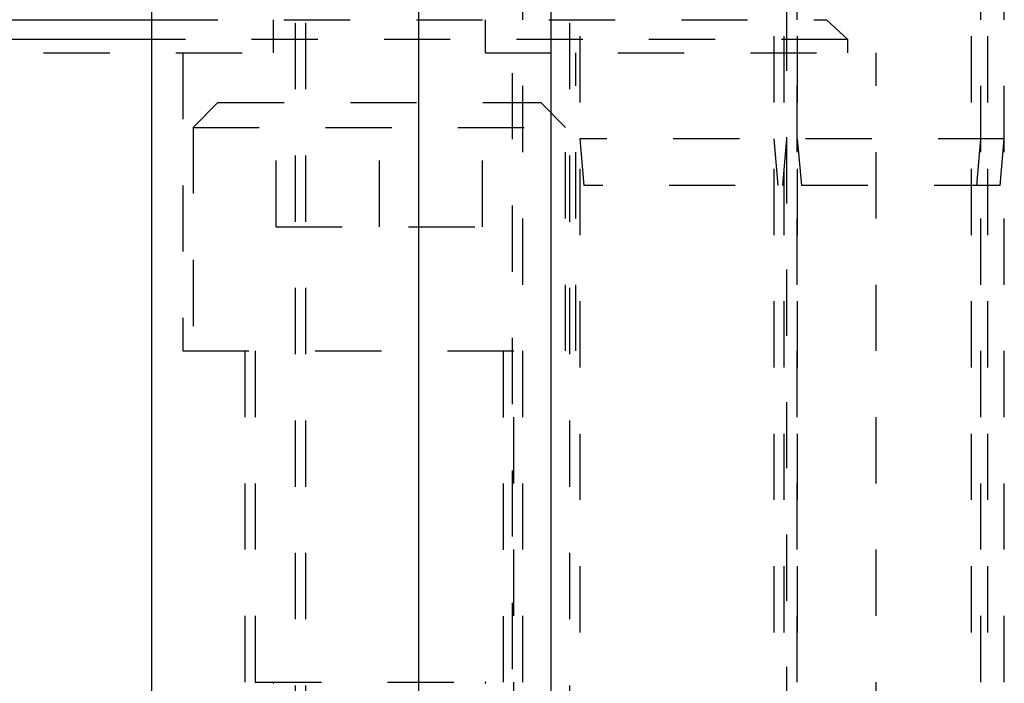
# Model space of a CAD drawing. Header units: inches. Extents: x 1907 to 2452, y -210 to -54.
# Tile 131 of 256: x 1955.94 to 1957.43, y -166.77 to -165.76. Entities that reach past the tile are written whole.
import ezdxf

# ---------------------------------------------------------------- set-up
doc = ezdxf.new("R2010")
doc.units = ezdxf.units.IN
doc.header["$LTSCALE"] = 0.5
doc.header["$MEASUREMENT"] = 0
doc.linetypes.add('HIDDEN', pattern=[0.225, 0.15, -0.075])
doc.layers.add('SID-M-H', color=4, linetype='HIDDEN')
doc.layers.add('SID-M-S', color=105, linetype='Continuous')

msp = doc.modelspace()

# ---------------------------------------------------------------- linework, layer by layer
at = {"layer": 'SID-M-H'}
for p, q in [((1956.78899, -164.38851), (1956.78899, -168.24076)), ((1957.0819, -164.38851), (1957.0819, -167.76351)), ((1957.09673, -164.38851), (1957.09673, -167.76351)), ((1957.10149, -168.24076), (1957.10149, -164.38851)), ((1957.11726, -164.38851), (1957.11726, -167.76351)), ((1957.37957, -164.38851), (1957.37957, -167.76351)), ((1957.3944, -167.76351), (1957.3944, -164.38851)), ((1957.40414, -164.38851), (1957.40414, -167.76351)), ((1957.42976, -167.76351), (1957.42976, -164.38851)), ((1956.35904, -164.76851), (1956.35904, -167.76351)), ((1956.37479, -164.76851), (1956.37479, -167.1439)), ((1956.68729, -167.1439), (1956.68729, -164.76851)), ((1956.70304, -167.76351), (1956.70304, -164.76851)), ((1956.77324, -164.76851), (1956.77324, -167.76351)), ((1957.11724, -167.76351), (1957.11724, -164.76851)), ((1956.14213, -165.76351), (1957.16138, -165.76351)), ((1956.32603, -165.76351), (1956.32603, -165.81351)), ((1956.64634, -165.81351), (1956.64634, -165.76351)), ((1957.16138, -165.76351), (1957.19329, -165.79351)), ((1957.19329, -165.79351), (1956.14213, -165.79351)), ((1957.19329, -165.81351), (1957.19329, -165.79351)), ((1955.77907, -165.81351), (1956.32603, -165.81351)), ((1956.18928, -165.81351), (1956.18928, -166.26351)), ((1956.64634, -165.81351), (1957.23618, -165.81351)), ((1956.78308, -166.26351), (1956.78308, -165.81351)), ((1957.23618, -167.26351), (1957.23618, -165.81351)), ((1956.24243, -165.88851), (1956.20493, -165.92601)), ((1956.24243, -165.88851), (1956.72993, -165.88851)), ((1956.33018, -166.07601), (1956.33018, -165.88851)), ((1956.48618, -166.07601), (1956.48618, -165.88851)), ((1956.64218, -166.07601), (1956.64218, -165.88851)), ((1956.76743, -165.92601), (1956.72993, -165.88851)), ((1956.20493, -165.92601), (1956.76743, -165.92601)), ((1956.20493, -165.92601), (1956.20493, -166.26351)), ((1956.76743, -166.26351), (1956.76743, -165.92601)), ((1957.42976, -165.94351), (1956.78899, -165.94351)), ((1956.78899, -165.94351), (1956.79511, -166.01351)), ((1957.0819, -165.94351), (1957.08802, -166.01351)), ((1957.09536, -166.01351), (1957.10149, -165.94351)), ((1957.11726, -165.94351), (1957.12338, -166.01351)), ((1957.38828, -166.01351), (1957.3944, -165.94351)), ((1957.42363, -166.01351), (1957.42976, -165.94351)), ((1957.42363, -166.01351), (1956.79511, -166.01351)), ((1956.33018, -166.07601), (1956.64218, -166.07601)), ((1956.18928, -166.26351), (1956.78308, -166.26351)), ((1956.28318, -166.26351), (1956.28318, -167.26351)), ((1956.29868, -166.26351), (1956.29868, -166.7639)), ((1956.67368, -166.7639), (1956.67368, -166.26351)), ((1956.68918, -167.26351), (1956.68918, -166.26351)), ((1956.29868, -166.7639), (1956.67368, -166.7639))]:
    msp.add_line(p, q, dxfattribs=at)
for centre, start, end in [((1956.32547, -166.76469), 290, 90), ((1956.6469, -166.76469), 90, 250)]:
    msp.add_arc(centre, 0.000787, start, end, dxfattribs=at)
at = {"layer": 'SID-M-S'}
for p, q in [((1956.14213, -164.88851), (1956.14213, -167.03851)), ((1956.54524, -164.88851), (1956.54524, -166.83014)), ((1956.74524, -164.88851), (1956.74524, -166.80412)), ((1955.81098, -165.76351), (1956.14213, -165.76351)), ((1956.14213, -165.79351), (1955.77907, -165.79351))]:
    msp.add_line(p, q, dxfattribs=at)

doc.saveas('drawing.dxf')
